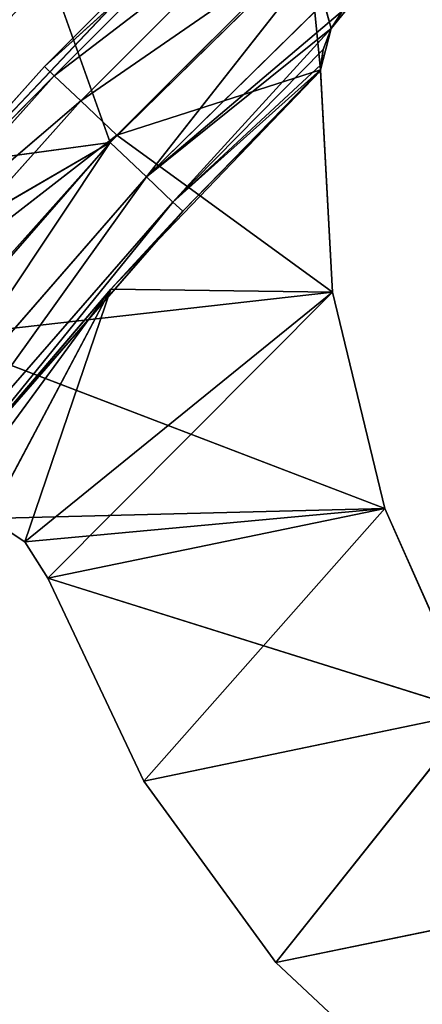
# Model space of a CAD drawing. Extents: x 0 to 110, y -110 to 0.
# Tile 154 of 256: x 17.73 to 21.76, y -29.31 to -19.46. Entities that reach past the tile are written whole.
import ezdxf

# ---------------------------------------------------------------- set-up
doc = ezdxf.new("R2010")
doc.units = 0
doc.header["$LTSCALE"] = 25.4
doc.layers.get('0').update_dxf_attribs({"color": 13, "linetype": 'CONTINUOUS'})

# ---------------------------------------------------------------- blocks, each defined once
blk = doc.blocks.new('REFLECTOR-LED-GU10-ES111-D')
at = {"color": 18}
for p, q in [((18.7002, 56, 20.615), (16.5108, 55.866, 22.307)), ((18.7002, 56, 20.615), (16.5108, 55.866, 22.307)), ((18.7002, 56, 20.615), (16.8919, 56, 22.6307)), ((16.8919, 56, 22.6307), (20.8603, 56, 22.1846)), ((16.8919, 56, 22.6307), (20.8603, 56, 22.1846)), ((16.8919, 56, 22.6307), (21.3828, 56, 24.3496)), ((16.8919, 56, 22.6307), (21.3828, 56, 24.3496)), ((18.7002, 56, 20.615), (16.8919, 56, 22.6307)), ((17.4195, 56, 24.4483), (21.3828, 56, 24.3496)), ((17.4195, 56, 24.4483), (21.3828, 56, 24.3496)), ((17.4195, 56, 24.4483), (17.7789, 56, 24.6816)), ((17.7789, 56, 24.6816), (17.4195, 54, 24.4483)), ((17.7789, 56, 24.6816), (17.4195, 54, 24.4483)), ((17.4195, 56, 24.4483), (17.7789, 56, 24.6816)), ((21.3828, 56, 24.3496), (17.7789, 56, 24.6816)), ((17.7789, 56, 24.6816), (18.0076, 56, 25.0439)), ((21.3828, 56, 24.3496), (17.7789, 56, 24.6816)), ((18.0076, 56, 25.0439), (17.7789, 54, 24.6816)), ((18.0076, 56, 25.0439), (17.7789, 54, 24.6816)), ((17.7789, 56, 24.6816), (18.0076, 56, 25.0439)), ((17.7789, 56, 24.6816), (17.7789, 54, 24.6816)), ((17.7789, 56, 24.6816), (17.7789, 54, 24.6816)), ((22.2886, 56, 26.3843), (18.0076, 56, 25.0439)), ((18.0076, 56, 25.0439), (18.968, 56, 27.0756)), ((22.2886, 56, 26.3843), (18.0076, 56, 25.0439)), ((21.3828, 56, 24.3496), (18.0076, 56, 25.0439)), ((21.3828, 56, 24.3496), (18.0076, 56, 25.0439)), ((18.0076, 54, 25.0439), (18.0076, 56, 25.0439)), ((18.0076, 56, 25.0439), (18.968, 56, 27.0756)), ((18.0076, 56, 25.0439), (18.968, 54, 27.0756)), ((18.0076, 56, 25.0439), (18.968, 54, 27.0756)), ((18.0076, 54, 25.0439), (18.0076, 56, 25.0439)), ((18.7002, 56, 20.615), (18.3372, 55.866, 20.2712)), ((18.7002, 56, 20.615), (18.3372, 55.866, 20.2712)), ((20.615, 56, 18.7002), (18.3372, 55.866, 20.2712)), ((20.615, 56, 18.7002), (18.3372, 55.866, 20.2712)), ((20.615, 56, 18.7002), (18.7002, 56, 20.615)), ((18.7002, 56, 20.615), (20.7385, 56, 19.9608)), ((18.7002, 56, 20.615), (20.7385, 56, 19.9608)), ((18.7002, 56, 20.615), (20.8603, 56, 22.1846)), ((18.7002, 56, 20.615), (20.8603, 56, 22.1846)), ((20.615, 56, 18.7002), (18.7002, 56, 20.615)), ((22.2886, 56, 26.3843), (18.968, 56, 27.0756)), ((18.968, 56, 27.0756), (20.2926, 56, 28.8912)), ((22.2886, 56, 26.3843), (18.968, 56, 27.0756)), ((18.968, 56, 27.0756), (20.2926, 56, 28.8912)), ((18.968, 56, 27.0756), (20.2926, 54, 28.8912)), ((18.968, 56, 27.0756), (20.2926, 54, 28.8912)), ((18.968, 56, 27.0756), (18.968, 54, 27.0756)), ((18.968, 56, 27.0756), (18.968, 54, 27.0756)), ((23.5479, 56, 28.2213), (20.2926, 56, 28.8912)), ((20.2926, 56, 28.8912), (21.9341, 56, 30.426)), ((23.5479, 56, 28.2213), (20.2926, 56, 28.8912)), ((22.2886, 56, 26.3843), (20.2926, 56, 28.8912)), ((22.2886, 56, 26.3843), (20.2926, 56, 28.8912)), ((20.2926, 56, 28.8912), (21.9341, 56, 30.426)), ((20.2926, 56, 28.8912), (21.9341, 54, 30.426)), ((20.2926, 56, 28.8912), (21.9341, 54, 30.426)), ((20.2926, 56, 28.8912), (20.2926, 54, 28.8912)), ((20.2926, 56, 28.8912), (20.2926, 54, 28.8912)), ((20.7385, 56, 19.9608), (20.615, 56, 18.7002)), ((20.8448, 56, 19.5471), (20.615, 56, 18.7002)), ((20.7385, 56, 19.9608), (20.615, 56, 18.7002)), ((20.8448, 56, 19.5471), (20.615, 56, 18.7002)), ((20.7385, 56, 19.9608), (20.7381, 54, 19.9697)), ((20.7385, 56, 19.9608), (20.7381, 54, 19.9697)), ((20.8603, 56, 22.1846), (20.7385, 56, 19.9608)), ((20.7385, 56, 19.9608), (20.8448, 56, 19.5471)), ((20.7385, 49.8894, 19.9608), (20.7385, 56, 19.9608)), ((20.7385, 56, 19.9608), (20.8603, 54, 22.1846)), ((20.7385, 56, 19.9608), (20.8603, 54, 22.1846)), ((20.8603, 56, 22.1846), (20.7385, 56, 19.9608)), ((20.8448, 49.3632, 19.5471), (20.7385, 56, 19.9608)), ((20.7385, 49.8894, 19.9608), (20.7385, 56, 19.9608)), ((20.8448, 49.3632, 19.5471), (20.7385, 56, 19.9608)), ((20.7385, 56, 19.9608), (20.8448, 56, 19.5471)), ((20.8448, 56, 19.5471), (21.114, 56, 19.2154)), ((20.8448, 56, 19.5471), (21.114, 56, 19.2154)), ((20.8448, 56, 19.5471), (20.9592, 49.3083, 19.3695)), ((20.8448, 56, 19.5471), (20.9592, 49.3083, 19.3695)), ((20.8448, 56, 19.5471), (20.8448, 49.3632, 19.5471)), ((20.8448, 56, 19.5471), (20.8448, 49.3632, 19.5471)), ((21.3828, 56, 24.3496), (20.8603, 56, 22.1846)), ((20.8603, 56, 22.1846), (20.8603, 54, 22.1846)), ((20.8603, 56, 22.1846), (20.8603, 54, 22.1846)), ((20.8603, 56, 22.1846), (21.3828, 54, 24.3496)), ((20.8603, 56, 22.1846), (21.3828, 54, 24.3496)), ((21.3828, 56, 24.3496), (20.8603, 56, 22.1846)), ((22.2886, 56, 26.3843), (21.3828, 56, 24.3496)), ((21.3828, 56, 24.3496), (21.3828, 54, 24.3496)), ((21.3828, 56, 24.3496), (21.3828, 54, 24.3496)), ((21.3828, 56, 24.3496), (22.2886, 54, 26.3843)), ((21.3828, 56, 24.3496), (22.2886, 54, 26.3843)), ((22.2886, 56, 26.3843), (21.3828, 56, 24.3496)), ((18.3372, 55.866, 20.2712), (16.2318, 55.5, 22.07)), ((18.3372, 55.866, 20.2712), (16.2318, 55.5, 22.07)), ((18.3372, 55.866, 20.2712), (16.5108, 55.866, 22.307)), ((18.3372, 55.866, 20.2712), (16.5108, 55.866, 22.307)), ((18.3372, 55.866, 20.2712), (18.0715, 55.5, 20.0195)), ((18.3372, 55.866, 20.2712), (18.0715, 55.5, 20.0195)), ((20.2712, 55.866, 18.3372), (18.0715, 55.5, 20.0195)), ((20.2712, 55.866, 18.3372), (18.0715, 55.5, 20.0195)), ((20.2712, 55.866, 18.3372), (18.3372, 55.866, 20.2712)), ((20.2712, 55.866, 18.3372), (18.3372, 55.866, 20.2712)), ((18.0715, 55.5, 20.0195), (16.1297, 55, 21.9833)), ((18.0715, 55.5, 20.0195), (16.1297, 55, 21.9833)), ((16.2318, 55.5, 22.07), (18.0715, 55.5, 20.0195)), ((16.2318, 55.5, 22.07), (18.0715, 55.5, 20.0195)), ((18.0715, 55.5, 20.0195), (17.9742, 55, 19.9273)), ((18.0715, 55.5, 20.0195), (17.9742, 55, 19.9273)), ((20.0195, 55.5, 18.0715), (17.9742, 55, 19.9273)), ((20.0195, 55.5, 18.0715), (17.9742, 55, 19.9273)), ((18.0715, 55.5, 20.0195), (20.0195, 55.5, 18.0715)), ((18.0715, 55.5, 20.0195), (20.0195, 55.5, 18.0715)), ((16.1297, 55, 21.9833), (19.9273, 51, 17.9742)), ((16.1297, 55, 21.9833), (17.9742, 55, 19.9273)), ((16.1297, 55, 21.9833), (19.9273, 51, 17.9742)), ((16.1297, 55, 21.9833), (17.9742, 55, 19.9273)), ((17.9742, 55, 19.9273), (19.9273, 51, 17.9742)), ((17.9742, 55, 19.9273), (19.9273, 51, 17.9742)), ((17.9742, 55, 19.9273), (19.9273, 55, 17.9742)), ((17.9742, 55, 19.9273), (19.9273, 55, 17.9742)), ((16.6796, 54, 24.4624), (18.6394, 54, 22.1533)), ((16.6796, 54, 24.4624), (18.6394, 54, 22.1533)), ((18.6394, 54, 22.1533), (16.8601, 50, 24.2372)), ((18.6394, 54, 22.1533), (16.8601, 50, 24.2372)), ((18.6394, 54, 22.1533), (16.9955, 54, 24.3868)), ((18.6394, 54, 22.1533), (16.9955, 54, 24.3868)), ((17.7789, 54, 24.6816), (17.4195, 54, 24.4483)), ((17.4195, 54, 24.4483), (18.6394, 54, 22.1533)), ((17.4195, 54, 24.4483), (18.6394, 54, 22.1533)), ((17.7789, 54, 24.6816), (17.4195, 54, 24.4483)), ((18.0076, 54, 25.0439), (17.7789, 54, 24.6816)), ((17.7789, 54, 24.6816), (20.8603, 54, 22.1846)), ((17.7789, 54, 24.6816), (20.8603, 54, 22.1846)), ((17.7789, 54, 24.6816), (18.6394, 54, 22.1533)), ((17.7789, 54, 24.6816), (18.6394, 54, 22.1533)), ((18.0076, 54, 25.0439), (17.7789, 54, 24.6816)), ((18.968, 54, 27.0756), (18.0076, 54, 25.0439)), ((18.0076, 54, 25.0439), (21.3828, 54, 24.3496)), ((18.0076, 54, 25.0439), (21.3828, 54, 24.3496)), ((18.0076, 54, 25.0439), (20.8603, 54, 22.1846)), ((18.0076, 54, 25.0439), (20.8603, 54, 22.1846)), ((18.968, 54, 27.0756), (18.0076, 54, 25.0439)), ((18.6394, 54, 22.1533), (20.7381, 54, 19.9697)), ((20.8603, 54, 22.1846), (18.6394, 54, 22.1533)), ((20.8603, 54, 22.1846), (18.6394, 54, 22.1533)), ((20.7381, 50, 19.9697), (18.6394, 54, 22.1533)), ((18.6394, 54, 22.1533), (19.3587, 50, 21.3742)), ((20.7381, 50, 19.9697), (18.6394, 54, 22.1533)), ((18.6394, 54, 22.1533), (20.7381, 54, 19.9697)), ((18.6394, 54, 22.1533), (19.3587, 50, 21.3742)), ((20.2926, 54, 28.8912), (18.968, 54, 27.0756)), ((18.968, 54, 27.0756), (22.2886, 54, 26.3843)), ((18.968, 54, 27.0756), (22.2886, 54, 26.3843)), ((18.968, 54, 27.0756), (21.3828, 54, 24.3496)), ((18.968, 54, 27.0756), (21.3828, 54, 24.3496)), ((20.2926, 54, 28.8912), (18.968, 54, 27.0756)), ((21.9341, 54, 30.426), (20.2926, 54, 28.8912)), ((20.2926, 54, 28.8912), (23.5479, 54, 28.2213)), ((20.2926, 54, 28.8912), (23.5479, 54, 28.2213)), ((20.2926, 54, 28.8912), (22.2886, 54, 26.3843)), ((20.2926, 54, 28.8912), (22.2886, 54, 26.3843)), ((21.9341, 54, 30.426), (20.2926, 54, 28.8912)), ((20.7381, 54, 19.9697), (20.8603, 54, 22.1846)), ((20.7381, 50, 19.9697), (20.7381, 54, 19.9697)), ((20.7385, 49.8894, 19.9608), (20.7381, 54, 19.9697)), ((20.7381, 50, 19.9697), (20.7381, 54, 19.9697)), ((20.7385, 49.8894, 19.9608), (20.7381, 54, 19.9697)), ((20.7381, 54, 19.9697), (20.8603, 54, 22.1846)), ((20.8603, 54, 22.1846), (21.3828, 54, 24.3496)), ((20.8603, 54, 22.1846), (21.3828, 54, 24.3496)), ((21.3828, 54, 24.3496), (22.2886, 54, 26.3843)), ((21.3828, 54, 24.3496), (22.2886, 54, 26.3843)), ((16.1297, 51, 21.9833), (19.9273, 51, 17.9742)), ((16.1297, 51, 21.9833), (19.9273, 51, 17.9742)), ((16.8601, 50, 24.2372), (19.3587, 50, 21.3742)), ((19.2612, 49.5, 21.2822), (16.8601, 50, 24.2372)), ((19.2612, 49.5, 21.2822), (16.8601, 50, 24.2372)), ((16.8601, 50, 24.2372), (19.3587, 50, 21.3742)), ((19.3587, 50, 21.3742), (19.2612, 49.5, 21.2822)), ((19.3587, 50, 21.3742), (19.2612, 49.5, 21.2822)), ((19.3587, 50, 21.3742), (20.7381, 50, 19.9697)), ((19.3587, 50, 21.3742), (20.7381, 50, 19.9697)), ((19.3587, 50, 21.3742), (20.7385, 49.8894, 19.9608)), ((19.3587, 50, 21.3742), (20.7385, 49.8894, 19.9608)), ((20.7385, 49.8894, 19.9608), (20.7381, 50, 19.9697)), ((20.7385, 49.8894, 19.9608), (20.7381, 50, 19.9697)), ((19.2612, 49.5, 21.2822), (20.7385, 49.8894, 19.9608)), ((19.2612, 49.5, 21.2822), (20.7385, 49.8894, 19.9608)), ((20.7416, 49.7196, 19.9102), (20.7385, 49.8894, 19.9608)), ((20.7668, 49.5041, 19.7579), (20.7385, 49.8894, 19.9608)), ((20.7416, 49.7196, 19.9102), (20.7385, 49.8894, 19.9608)), ((20.7668, 49.5041, 19.7579), (20.7385, 49.8894, 19.9608)), ((20.8448, 49.3632, 19.5471), (20.7385, 49.8894, 19.9608)), ((20.8448, 49.3632, 19.5471), (20.7385, 49.8894, 19.9608)), ((19.2612, 49.5, 21.2822), (20.7416, 49.7196, 19.9102)), ((19.2612, 49.5, 21.2822), (20.7416, 49.7196, 19.9102)), ((20.7668, 49.5041, 19.7579), (20.7416, 49.7196, 19.9102)), ((20.7668, 49.5041, 19.7579), (20.7416, 49.7196, 19.9102)), ((18.995, 49.134, 21.031), (16.7558, 49.5, 24.1531)), ((18.995, 49.134, 21.031), (16.7558, 49.5, 24.1531)), ((19.2612, 49.5, 21.2822), (16.7558, 49.5, 24.1531)), ((19.2612, 49.5, 21.2822), (16.7558, 49.5, 24.1531)), ((19.2612, 49.5, 21.2822), (18.995, 49.134, 21.031)), ((19.2612, 49.5, 21.2822), (18.995, 49.134, 21.031)), ((20.7668, 49.5041, 19.7579), (19.2612, 49.5, 21.2822)), ((20.7668, 49.5041, 19.7579), (19.2612, 49.5, 21.2822)), ((20.8448, 49.3632, 19.5471), (19.2612, 49.5, 21.2822)), ((20.8448, 49.3632, 19.5471), (19.2612, 49.5, 21.2822)), ((20.8448, 49.3632, 19.5471), (20.7668, 49.5041, 19.7579)), ((20.8448, 49.3632, 19.5471), (20.7668, 49.5041, 19.7579)), ((20.8448, 49.3632, 19.5471), (18.995, 49.134, 21.031)), ((20.8448, 49.3632, 19.5471), (18.995, 49.134, 21.031)), ((20.9592, 49.3083, 19.3695), (20.8448, 49.3632, 19.5471)), ((20.9592, 49.3083, 19.3695), (20.8448, 49.3632, 19.5471)), ((20.9592, 49.3083, 19.3695), (18.995, 49.134, 21.031)), ((20.9592, 49.3083, 19.3695), (18.995, 49.134, 21.031)), ((18.6313, 49, 20.6879), (16.4709, 49.134, 23.9233)), ((18.6313, 49, 20.6879), (16.4709, 49.134, 23.9233)), ((18.995, 49.134, 21.031), (16.4709, 49.134, 23.9233)), ((18.995, 49.134, 21.031), (16.4709, 49.134, 23.9233)), ((18.995, 49.134, 21.031), (18.6313, 49, 20.6879)), ((18.995, 49.134, 21.031), (18.6313, 49, 20.6879)), ((21.3996, 49, 17.9728), (18.995, 49.134, 21.031)), ((18.995, 49.134, 21.031), (21.7356, 49.134, 18.3431)), ((21.3996, 49, 17.9728), (18.995, 49.134, 21.031)), ((18.995, 49.134, 21.031), (21.7356, 49.134, 18.3431)), ((14.4139, 49, 23.1357), (18.6313, 49, 20.6879)), ((14.4139, 49, 23.1357), (18.6313, 49, 20.6879)), ((18.6313, 49, 20.6879), (16.0818, 49, 23.6094)), ((18.6313, 49, 20.6879), (16.0818, 49, 23.6094)), ((16.1673, 49, 21.0208), (18.6313, 49, 20.6879)), ((16.1673, 49, 21.0208), (18.6313, 49, 20.6879)), ((18.6313, 49, 20.6879), (18.0308, 49, 19.0022)), ((18.6313, 49, 20.6879), (18.0308, 49, 19.0022)), ((21.3996, 49, 17.9728), (18.6313, 49, 20.6879)), ((21.3996, 49, 17.9728), (18.6313, 49, 20.6879))]:
    blk.add_line(p, q, dxfattribs=at)
mesh = blk.add_polyface(dxfattribs=at)
corners = [(16.8919, 56, 22.6307), (18.7002, 56, 20.615), (16.5108, 55.866, 22.307)]
mesh.append_faces([[corners[k] for k in face] for face in [(0, 1, 2)]], dxfattribs={"color": 18})
mesh = blk.add_polyface(dxfattribs=at)
corners = [(16.5108, 55.866, 22.307), (18.7002, 56, 20.615), (18.3372, 55.866, 20.2712)]
mesh.append_faces([[corners[k] for k in face] for face in [(0, 1, 2)]], dxfattribs={"color": 18})
mesh = blk.add_polyface(dxfattribs=at)
corners = [(16.8919, 56, 22.6307), (20.8603, 56, 22.1846), (18.7002, 56, 20.615)]
mesh.append_faces([[corners[k] for k in face] for face in [(0, 1, 2)]], dxfattribs={"color": 18})
mesh = blk.add_polyface(dxfattribs=at)
corners = [(21.3828, 56, 24.3496), (20.8603, 56, 22.1846), (16.8919, 56, 22.6307)]
mesh.append_faces([[corners[k] for k in face] for face in [(0, 1, 2)]], dxfattribs={"color": 18})
mesh = blk.add_polyface(dxfattribs=at)
corners = [(17.4195, 56, 24.4483), (21.3828, 56, 24.3496), (16.8919, 56, 22.6307)]
mesh.append_faces([[corners[k] for k in face] for face in [(0, 1, 2)]], dxfattribs={"color": 18})
mesh = blk.add_polyface(dxfattribs=at)
corners = [(17.7789, 56, 24.6816), (21.3828, 56, 24.3496), (17.4195, 56, 24.4483)]
mesh.append_faces([[corners[k] for k in face] for face in [(0, 1, 2)]], dxfattribs={"color": 18})
mesh = blk.add_polyface(dxfattribs=at)
corners = [(17.7789, 56, 24.6816), (17.4195, 54, 24.4483), (17.7789, 54, 24.6816)]
mesh.append_faces([[corners[k] for k in face] for face in [(0, 1, 2)]], dxfattribs={"color": 18})
mesh = blk.add_polyface(dxfattribs=at)
corners = [(17.7789, 56, 24.6816), (17.4195, 56, 24.4483), (17.4195, 54, 24.4483)]
mesh.append_faces([[corners[k] for k in face] for face in [(0, 1, 2)]], dxfattribs={"color": 18})
mesh = blk.add_polyface(dxfattribs=at)
corners = [(18.0076, 56, 25.0439), (21.3828, 56, 24.3496), (17.7789, 56, 24.6816)]
mesh.append_faces([[corners[k] for k in face] for face in [(0, 1, 2)]], dxfattribs={"color": 18})
mesh = blk.add_polyface(dxfattribs=at)
corners = [(18.0076, 56, 25.0439), (17.7789, 54, 24.6816), (18.0076, 54, 25.0439)]
mesh.append_faces([[corners[k] for k in face] for face in [(0, 1, 2)]], dxfattribs={"color": 18})
mesh = blk.add_polyface(dxfattribs=at)
corners = [(17.7789, 56, 24.6816), (17.7789, 54, 24.6816), (18.0076, 56, 25.0439)]
mesh.append_faces([[corners[k] for k in face] for face in [(0, 1, 2)]], dxfattribs={"color": 18})
mesh = blk.add_polyface(dxfattribs=at)
corners = [(18.968, 56, 27.0756), (22.2886, 56, 26.3843), (18.0076, 56, 25.0439)]
mesh.append_faces([[corners[k] for k in face] for face in [(0, 1, 2)]], dxfattribs={"color": 18})
mesh = blk.add_polyface(dxfattribs=at)
corners = [(22.2886, 56, 26.3843), (21.3828, 56, 24.3496), (18.0076, 56, 25.0439)]
mesh.append_faces([[corners[k] for k in face] for face in [(0, 1, 2)]], dxfattribs={"color": 18})
mesh = blk.add_polyface(dxfattribs=at)
corners = [(18.0076, 56, 25.0439), (18.968, 54, 27.0756), (18.968, 56, 27.0756)]
mesh.append_faces([[corners[k] for k in face] for face in [(0, 1, 2)]], dxfattribs={"color": 18})
mesh = blk.add_polyface(dxfattribs=at)
corners = [(18.0076, 56, 25.0439), (18.0076, 54, 25.0439), (18.968, 54, 27.0756)]
mesh.append_faces([[corners[k] for k in face] for face in [(0, 1, 2)]], dxfattribs={"color": 18})
mesh = blk.add_polyface(dxfattribs=at)
corners = [(18.7002, 56, 20.615), (20.615, 56, 18.7002), (18.3372, 55.866, 20.2712)]
mesh.append_faces([[corners[k] for k in face] for face in [(0, 1, 2)]], dxfattribs={"color": 18})
mesh = blk.add_polyface(dxfattribs=at)
corners = [(18.3372, 55.866, 20.2712), (20.615, 56, 18.7002), (20.2712, 55.866, 18.3372)]
mesh.append_faces([[corners[k] for k in face] for face in [(0, 1, 2)]], dxfattribs={"color": 18})
mesh = blk.add_polyface(dxfattribs=at)
corners = [(18.7002, 56, 20.615), (20.7385, 56, 19.9608), (20.615, 56, 18.7002)]
mesh.append_faces([[corners[k] for k in face] for face in [(0, 1, 2)]], dxfattribs={"color": 18})
mesh = blk.add_polyface(dxfattribs=at)
corners = [(20.8603, 56, 22.1846), (20.7385, 56, 19.9608), (18.7002, 56, 20.615)]
mesh.append_faces([[corners[k] for k in face] for face in [(0, 1, 2)]], dxfattribs={"color": 18})
mesh = blk.add_polyface(dxfattribs=at)
corners = [(20.2926, 56, 28.8912), (22.2886, 56, 26.3843), (18.968, 56, 27.0756)]
mesh.append_faces([[corners[k] for k in face] for face in [(0, 1, 2)]], dxfattribs={"color": 18})
mesh = blk.add_polyface(dxfattribs=at)
corners = [(18.968, 56, 27.0756), (20.2926, 54, 28.8912), (20.2926, 56, 28.8912)]
mesh.append_faces([[corners[k] for k in face] for face in [(0, 1, 2)]], dxfattribs={"color": 18})
mesh = blk.add_polyface(dxfattribs=at)
corners = [(18.968, 56, 27.0756), (18.968, 54, 27.0756), (20.2926, 54, 28.8912)]
mesh.append_faces([[corners[k] for k in face] for face in [(0, 1, 2)]], dxfattribs={"color": 18})
mesh = blk.add_polyface(dxfattribs=at)
corners = [(21.9341, 56, 30.426), (23.5479, 56, 28.2213), (20.2926, 56, 28.8912)]
mesh.append_faces([[corners[k] for k in face] for face in [(0, 1, 2)]], dxfattribs={"color": 18})
mesh = blk.add_polyface(dxfattribs=at)
corners = [(20.2926, 56, 28.8912), (23.5479, 56, 28.2213), (22.2886, 56, 26.3843)]
mesh.append_faces([[corners[k] for k in face] for face in [(0, 1, 2)]], dxfattribs={"color": 18})
mesh = blk.add_polyface(dxfattribs=at)
corners = [(21.9341, 56, 30.426), (20.2926, 56, 28.8912), (21.9341, 54, 30.426)]
mesh.append_faces([[corners[k] for k in face] for face in [(0, 1, 2)]], dxfattribs={"color": 18})
mesh = blk.add_polyface(dxfattribs=at)
corners = [(21.9341, 54, 30.426), (20.2926, 56, 28.8912), (20.2926, 54, 28.8912)]
mesh.append_faces([[corners[k] for k in face] for face in [(0, 1, 2)]], dxfattribs={"color": 18})
mesh = blk.add_polyface(dxfattribs=at)
corners = [(20.7385, 56, 19.9608), (20.8448, 56, 19.5471), (20.615, 56, 18.7002)]
mesh.append_faces([[corners[k] for k in face] for face in [(0, 1, 2)]], dxfattribs={"color": 18})
mesh = blk.add_polyface(dxfattribs=at)
corners = [(20.8448, 56, 19.5471), (21.114, 56, 19.2154), (20.615, 56, 18.7002)]
mesh.append_faces([[corners[k] for k in face] for face in [(0, 1, 2)]], dxfattribs={"color": 18})
mesh = blk.add_polyface(dxfattribs=at)
corners = [(20.7385, 56, 19.9608), (20.7381, 54, 19.9697), (20.7385, 49.8894, 19.9608)]
mesh.append_faces([[corners[k] for k in face] for face in [(0, 1, 2)]], dxfattribs={"color": 18})
mesh = blk.add_polyface(dxfattribs=at)
corners = [(20.7385, 56, 19.9608), (20.8603, 54, 22.1846), (20.7381, 54, 19.9697)]
mesh.append_faces([[corners[k] for k in face] for face in [(0, 1, 2)]], dxfattribs={"color": 18})
mesh = blk.add_polyface(dxfattribs=at)
corners = [(20.8603, 56, 22.1846), (20.8603, 54, 22.1846), (20.7385, 56, 19.9608)]
mesh.append_faces([[corners[k] for k in face] for face in [(0, 1, 2)]], dxfattribs={"color": 18})
mesh = blk.add_polyface(dxfattribs=at)
corners = [(20.7385, 56, 19.9608), (20.7385, 49.8894, 19.9608), (20.8448, 49.3632, 19.5471)]
mesh.append_faces([[corners[k] for k in face] for face in [(0, 1, 2)]], dxfattribs={"color": 18})
mesh = blk.add_polyface(dxfattribs=at)
corners = [(20.7385, 56, 19.9608), (20.8448, 49.3632, 19.5471), (20.8448, 56, 19.5471)]
mesh.append_faces([[corners[k] for k in face] for face in [(0, 1, 2)]], dxfattribs={"color": 18})
mesh = blk.add_polyface(dxfattribs=at)
corners = [(20.8448, 56, 19.5471), (20.9592, 49.3083, 19.3695), (21.114, 56, 19.2154)]
mesh.append_faces([[corners[k] for k in face] for face in [(0, 1, 2)]], dxfattribs={"color": 18})
mesh = blk.add_polyface(dxfattribs=at)
corners = [(20.8448, 56, 19.5471), (20.8448, 49.3632, 19.5471), (20.9592, 49.3083, 19.3695)]
mesh.append_faces([[corners[k] for k in face] for face in [(0, 1, 2)]], dxfattribs={"color": 18})
mesh = blk.add_polyface(dxfattribs=at)
corners = [(20.8603, 56, 22.1846), (21.3828, 54, 24.3496), (20.8603, 54, 22.1846)]
mesh.append_faces([[corners[k] for k in face] for face in [(0, 1, 2)]], dxfattribs={"color": 18})
mesh = blk.add_polyface(dxfattribs=at)
corners = [(21.3828, 56, 24.3496), (21.3828, 54, 24.3496), (20.8603, 56, 22.1846)]
mesh.append_faces([[corners[k] for k in face] for face in [(0, 1, 2)]], dxfattribs={"color": 18})
mesh = blk.add_polyface(dxfattribs=at)
corners = [(21.3828, 56, 24.3496), (22.2886, 54, 26.3843), (21.3828, 54, 24.3496)]
mesh.append_faces([[corners[k] for k in face] for face in [(0, 1, 2)]], dxfattribs={"color": 18})
mesh = blk.add_polyface(dxfattribs=at)
corners = [(22.2886, 56, 26.3843), (22.2886, 54, 26.3843), (21.3828, 56, 24.3496)]
mesh.append_faces([[corners[k] for k in face] for face in [(0, 1, 2)]], dxfattribs={"color": 18})
mesh = blk.add_polyface(dxfattribs=at)
corners = [(16.5108, 55.866, 22.307), (18.3372, 55.866, 20.2712), (16.2318, 55.5, 22.07)]
mesh.append_faces([[corners[k] for k in face] for face in [(0, 1, 2)]], dxfattribs={"color": 18})
mesh = blk.add_polyface(dxfattribs=at)
corners = [(16.2318, 55.5, 22.07), (18.3372, 55.866, 20.2712), (18.0715, 55.5, 20.0195)]
mesh.append_faces([[corners[k] for k in face] for face in [(0, 1, 2)]], dxfattribs={"color": 18})
mesh = blk.add_polyface(dxfattribs=at)
corners = [(18.3372, 55.866, 20.2712), (20.2712, 55.866, 18.3372), (18.0715, 55.5, 20.0195)]
mesh.append_faces([[corners[k] for k in face] for face in [(0, 1, 2)]], dxfattribs={"color": 18})
mesh = blk.add_polyface(dxfattribs=at)
corners = [(18.0715, 55.5, 20.0195), (20.2712, 55.866, 18.3372), (20.0195, 55.5, 18.0715)]
mesh.append_faces([[corners[k] for k in face] for face in [(0, 1, 2)]], dxfattribs={"color": 18})
mesh = blk.add_polyface(dxfattribs=at)
corners = [(18.0715, 55.5, 20.0195), (16.1297, 55, 21.9833), (16.2318, 55.5, 22.07)]
mesh.append_faces([[corners[k] for k in face] for face in [(0, 1, 2)]], dxfattribs={"color": 18})
mesh = blk.add_polyface(dxfattribs=at)
corners = [(18.0715, 55.5, 20.0195), (17.9742, 55, 19.9273), (16.1297, 55, 21.9833)]
mesh.append_faces([[corners[k] for k in face] for face in [(0, 1, 2)]], dxfattribs={"color": 18})
mesh = blk.add_polyface(dxfattribs=at)
corners = [(20.0195, 55.5, 18.0715), (17.9742, 55, 19.9273), (18.0715, 55.5, 20.0195)]
mesh.append_faces([[corners[k] for k in face] for face in [(0, 1, 2)]], dxfattribs={"color": 18})
mesh = blk.add_polyface(dxfattribs=at)
corners = [(20.0195, 55.5, 18.0715), (19.9273, 55, 17.9742), (17.9742, 55, 19.9273)]
mesh.append_faces([[corners[k] for k in face] for face in [(0, 1, 2)]], dxfattribs={"color": 18})
mesh = blk.add_polyface(dxfattribs=at)
corners = [(16.1297, 55, 21.9833), (19.9273, 51, 17.9742), (16.1297, 51, 21.9833)]
mesh.append_faces([[corners[k] for k in face] for face in [(0, 1, 2)]], dxfattribs={"color": 18})
mesh = blk.add_polyface(dxfattribs=at)
corners = [(17.9742, 55, 19.9273), (19.9273, 51, 17.9742), (16.1297, 55, 21.9833)]
mesh.append_faces([[corners[k] for k in face] for face in [(0, 1, 2)]], dxfattribs={"color": 18})
mesh = blk.add_polyface(dxfattribs=at)
corners = [(19.9273, 51, 17.9742), (17.9742, 55, 19.9273), (19.9273, 55, 17.9742)]
mesh.append_faces([[corners[k] for k in face] for face in [(0, 1, 2)]], dxfattribs={"color": 18})
mesh = blk.add_polyface(dxfattribs=at)
corners = [(16.6796, 54, 24.4624), (18.6394, 54, 22.1533), (16.9955, 54, 24.3868)]
mesh.append_faces([[corners[k] for k in face] for face in [(0, 1, 2)]], dxfattribs={"color": 18})
mesh = blk.add_polyface(dxfattribs=at)
corners = [(16.6796, 54, 24.4624), (16.8601, 50, 24.2372), (18.6394, 54, 22.1533)]
mesh.append_faces([[corners[k] for k in face] for face in [(0, 1, 2)]], dxfattribs={"color": 18})
mesh = blk.add_polyface(dxfattribs=at)
corners = [(18.6394, 54, 22.1533), (16.8601, 50, 24.2372), (19.3587, 50, 21.3742)]
mesh.append_faces([[corners[k] for k in face] for face in [(0, 1, 2)]], dxfattribs={"color": 18})
mesh = blk.add_polyface(dxfattribs=at)
corners = [(17.4195, 54, 24.4483), (16.9955, 54, 24.3868), (18.6394, 54, 22.1533)]
mesh.append_faces([[corners[k] for k in face] for face in [(0, 1, 2)]], dxfattribs={"color": 18})
mesh = blk.add_polyface(dxfattribs=at)
corners = [(17.7789, 54, 24.6816), (17.4195, 54, 24.4483), (18.6394, 54, 22.1533)]
mesh.append_faces([[corners[k] for k in face] for face in [(0, 1, 2)]], dxfattribs={"color": 18})
mesh = blk.add_polyface(dxfattribs=at)
corners = [(18.0076, 54, 25.0439), (17.7789, 54, 24.6816), (20.8603, 54, 22.1846)]
mesh.append_faces([[corners[k] for k in face] for face in [(0, 1, 2)]], dxfattribs={"color": 18})
mesh = blk.add_polyface(dxfattribs=at)
corners = [(17.7789, 54, 24.6816), (18.6394, 54, 22.1533), (20.8603, 54, 22.1846)]
mesh.append_faces([[corners[k] for k in face] for face in [(0, 1, 2)]], dxfattribs={"color": 18})
mesh = blk.add_polyface(dxfattribs=at)
corners = [(18.968, 54, 27.0756), (18.0076, 54, 25.0439), (21.3828, 54, 24.3496)]
mesh.append_faces([[corners[k] for k in face] for face in [(0, 1, 2)]], dxfattribs={"color": 18})
mesh = blk.add_polyface(dxfattribs=at)
corners = [(18.0076, 54, 25.0439), (20.8603, 54, 22.1846), (21.3828, 54, 24.3496)]
mesh.append_faces([[corners[k] for k in face] for face in [(0, 1, 2)]], dxfattribs={"color": 18})
mesh = blk.add_polyface(dxfattribs=at)
corners = [(20.8603, 54, 22.1846), (18.6394, 54, 22.1533), (20.7381, 54, 19.9697)]
mesh.append_faces([[corners[k] for k in face] for face in [(0, 1, 2)]], dxfattribs={"color": 18})
mesh = blk.add_polyface(dxfattribs=at)
corners = [(18.6394, 54, 22.1533), (19.3587, 50, 21.3742), (20.7381, 50, 19.9697)]
mesh.append_faces([[corners[k] for k in face] for face in [(0, 1, 2)]], dxfattribs={"color": 18})
mesh = blk.add_polyface(dxfattribs=at)
corners = [(18.6394, 54, 22.1533), (20.7381, 50, 19.9697), (20.7381, 54, 19.9697)]
mesh.append_faces([[corners[k] for k in face] for face in [(0, 1, 2)]], dxfattribs={"color": 18})
mesh = blk.add_polyface(dxfattribs=at)
corners = [(20.2926, 54, 28.8912), (18.968, 54, 27.0756), (22.2886, 54, 26.3843)]
mesh.append_faces([[corners[k] for k in face] for face in [(0, 1, 2)]], dxfattribs={"color": 18})
mesh = blk.add_polyface(dxfattribs=at)
corners = [(18.968, 54, 27.0756), (21.3828, 54, 24.3496), (22.2886, 54, 26.3843)]
mesh.append_faces([[corners[k] for k in face] for face in [(0, 1, 2)]], dxfattribs={"color": 18})
mesh = blk.add_polyface(dxfattribs=at)
corners = [(21.9341, 54, 30.426), (20.2926, 54, 28.8912), (23.5479, 54, 28.2213)]
mesh.append_faces([[corners[k] for k in face] for face in [(0, 1, 2)]], dxfattribs={"color": 18})
mesh = blk.add_polyface(dxfattribs=at)
corners = [(20.2926, 54, 28.8912), (22.2886, 54, 26.3843), (23.5479, 54, 28.2213)]
mesh.append_faces([[corners[k] for k in face] for face in [(0, 1, 2)]], dxfattribs={"color": 18})
mesh = blk.add_polyface(dxfattribs=at)
corners = [(20.7381, 54, 19.9697), (20.7381, 50, 19.9697), (20.7385, 49.8894, 19.9608)]
mesh.append_faces([[corners[k] for k in face] for face in [(0, 1, 2)]], dxfattribs={"color": 18})
mesh = blk.add_polyface(dxfattribs=at)
corners = [(16.1297, 51, 21.9833), (19.9273, 51, 17.9742), (14.8702, 51, 18.8669)]
mesh.append_faces([[corners[k] for k in face] for face in [(0, 1, 2)]], dxfattribs={"color": 18})
mesh = blk.add_polyface(dxfattribs=at)
corners = [(16.8601, 50, 24.2372), (16.7558, 49.5, 24.1531), (19.2612, 49.5, 21.2822)]
mesh.append_faces([[corners[k] for k in face] for face in [(0, 1, 2)]], dxfattribs={"color": 18})
mesh = blk.add_polyface(dxfattribs=at)
corners = [(16.8601, 50, 24.2372), (19.2612, 49.5, 21.2822), (19.3587, 50, 21.3742)]
mesh.append_faces([[corners[k] for k in face] for face in [(0, 1, 2)]], dxfattribs={"color": 18})
mesh = blk.add_polyface(dxfattribs=at)
corners = [(20.7385, 49.8894, 19.9608), (19.3587, 50, 21.3742), (19.2612, 49.5, 21.2822)]
mesh.append_faces([[corners[k] for k in face] for face in [(0, 1, 2)]], dxfattribs={"color": 18})
mesh = blk.add_polyface(dxfattribs=at)
corners = [(19.3587, 50, 21.3742), (20.7385, 49.8894, 19.9608), (20.7381, 50, 19.9697)]
mesh.append_faces([[corners[k] for k in face] for face in [(0, 1, 2)]], dxfattribs={"color": 18})
mesh = blk.add_polyface(dxfattribs=at)
corners = [(20.7416, 49.7196, 19.9102), (20.7385, 49.8894, 19.9608), (19.2612, 49.5, 21.2822)]
mesh.append_faces([[corners[k] for k in face] for face in [(0, 1, 2)]], dxfattribs={"color": 18})
mesh = blk.add_polyface(dxfattribs=at)
corners = [(20.7385, 49.8894, 19.9608), (20.7416, 49.7196, 19.9102), (20.7668, 49.5041, 19.7579)]
mesh.append_faces([[corners[k] for k in face] for face in [(0, 1, 2)]], dxfattribs={"color": 18})
mesh = blk.add_polyface(dxfattribs=at)
corners = [(20.7385, 49.8894, 19.9608), (20.7668, 49.5041, 19.7579), (20.8448, 49.3632, 19.5471)]
mesh.append_faces([[corners[k] for k in face] for face in [(0, 1, 2)]], dxfattribs={"color": 18})
mesh = blk.add_polyface(dxfattribs=at)
corners = [(20.7416, 49.7196, 19.9102), (19.2612, 49.5, 21.2822), (20.7668, 49.5041, 19.7579)]
mesh.append_faces([[corners[k] for k in face] for face in [(0, 1, 2)]], dxfattribs={"color": 18})
mesh = blk.add_polyface(dxfattribs=at)
corners = [(16.7558, 49.5, 24.1531), (16.4709, 49.134, 23.9233), (18.995, 49.134, 21.031)]
mesh.append_faces([[corners[k] for k in face] for face in [(0, 1, 2)]], dxfattribs={"color": 18})
mesh = blk.add_polyface(dxfattribs=at)
corners = [(16.7558, 49.5, 24.1531), (18.995, 49.134, 21.031), (19.2612, 49.5, 21.2822)]
mesh.append_faces([[corners[k] for k in face] for face in [(0, 1, 2)]], dxfattribs={"color": 18})
mesh = blk.add_polyface(dxfattribs=at)
corners = [(19.2612, 49.5, 21.2822), (18.995, 49.134, 21.031), (20.8448, 49.3632, 19.5471)]
mesh.append_faces([[corners[k] for k in face] for face in [(0, 1, 2)]], dxfattribs={"color": 18})
mesh = blk.add_polyface(dxfattribs=at)
corners = [(20.7668, 49.5041, 19.7579), (19.2612, 49.5, 21.2822), (20.8448, 49.3632, 19.5471)]
mesh.append_faces([[corners[k] for k in face] for face in [(0, 1, 2)]], dxfattribs={"color": 18})
mesh = blk.add_polyface(dxfattribs=at)
corners = [(18.995, 49.134, 21.031), (20.9592, 49.3083, 19.3695), (20.8448, 49.3632, 19.5471)]
mesh.append_faces([[corners[k] for k in face] for face in [(0, 1, 2)]], dxfattribs={"color": 18})
mesh = blk.add_polyface(dxfattribs=at)
corners = [(18.995, 49.134, 21.031), (21.7356, 49.134, 18.3431), (20.9592, 49.3083, 19.3695)]
mesh.append_faces([[corners[k] for k in face] for face in [(0, 1, 2)]], dxfattribs={"color": 18})
mesh = blk.add_polyface(dxfattribs=at)
corners = [(16.4709, 49.134, 23.9233), (16.0818, 49, 23.6094), (18.6313, 49, 20.6879)]
mesh.append_faces([[corners[k] for k in face] for face in [(0, 1, 2)]], dxfattribs={"color": 18})
mesh = blk.add_polyface(dxfattribs=at)
corners = [(16.4709, 49.134, 23.9233), (18.6313, 49, 20.6879), (18.995, 49.134, 21.031)]
mesh.append_faces([[corners[k] for k in face] for face in [(0, 1, 2)]], dxfattribs={"color": 18})
mesh = blk.add_polyface(dxfattribs=at)
corners = [(18.995, 49.134, 21.031), (18.6313, 49, 20.6879), (21.3996, 49, 17.9728)]
mesh.append_faces([[corners[k] for k in face] for face in [(0, 1, 2)]], dxfattribs={"color": 18})
mesh = blk.add_polyface(dxfattribs=at)
corners = [(18.995, 49.134, 21.031), (21.3996, 49, 17.9728), (21.7356, 49.134, 18.3431)]
mesh.append_faces([[corners[k] for k in face] for face in [(0, 1, 2)]], dxfattribs={"color": 18})
mesh = blk.add_polyface(dxfattribs=at)
corners = [(16.0818, 49, 23.6094), (14.4139, 49, 23.1357), (18.6313, 49, 20.6879)]
mesh.append_faces([[corners[k] for k in face] for face in [(0, 1, 2)]], dxfattribs={"color": 18})
mesh = blk.add_polyface(dxfattribs=at)
corners = [(14.4139, 49, 23.1357), (16.1673, 49, 21.0208), (18.6313, 49, 20.6879)]
mesh.append_faces([[corners[k] for k in face] for face in [(0, 1, 2)]], dxfattribs={"color": 18})
mesh = blk.add_polyface(dxfattribs=at)
corners = [(15.7911, 48.866, 20.6916), (17.6726, 48.866, 18.6534), (18.0308, 49, 19.0022)]
mesh.append_faces([[corners[k] for k in face] for face in [(0, 1, 2)]], dxfattribs={"color": 18})
mesh = blk.add_polyface(dxfattribs=at)
corners = [(16.1673, 49, 21.0208), (15.7911, 48.866, 20.6916), (18.0308, 49, 19.0022)]
mesh.append_faces([[corners[k] for k in face] for face in [(0, 1, 2)]], dxfattribs={"color": 18})
mesh = blk.add_polyface(dxfattribs=at)
corners = [(16.1673, 49, 21.0208), (18.0308, 49, 19.0022), (18.6313, 49, 20.6879)]
mesh.append_faces([[corners[k] for k in face] for face in [(0, 1, 2)]], dxfattribs={"color": 18})
mesh = blk.add_polyface(dxfattribs=at)
corners = [(18.6313, 49, 20.6879), (18.0308, 49, 19.0022), (21.3996, 49, 17.9728)]
mesh.append_faces([[corners[k] for k in face] for face in [(0, 1, 2)]], dxfattribs={"color": 18})

msp = doc.modelspace()

# ---------------------------------------------------------------- block references
at = {"color": 0, "extrusion": (0, -1, -3.82857e-16)}
msp.add_blockref('REFLECTOR-LED-GU10-ES111-D', (0, 0), dxfattribs=at)

doc.saveas('drawing.dxf')
